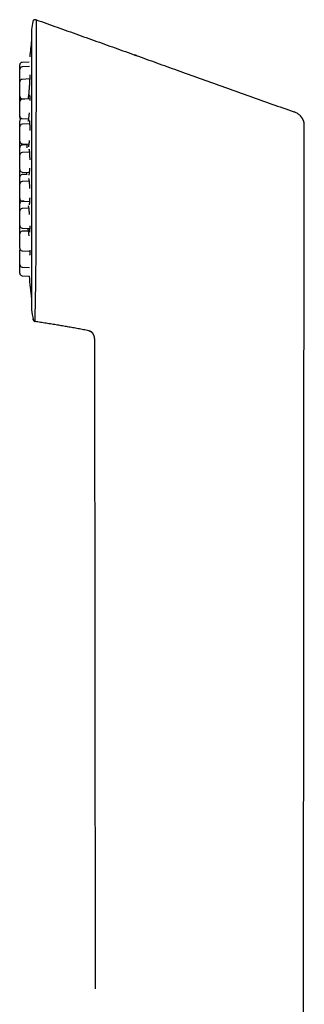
# Model space of a CAD drawing. Header units: millimetres. Extents: x 8 to 855, y 12 to 815.
# Tile 10 of 55: x 214 to 248, y 698 to 815. Entities that reach past the tile are written whole.
import ezdxf

# ---------------------------------------------------------------- set-up
doc = ezdxf.new("R2010")
doc.units = ezdxf.units.MM

msp = doc.modelspace()

# ---------------------------------------------------------------- linework, layer by layer
at = {"color": 7, "linetype": 'Continuous', "lineweight": 30}
for p, q in [((215.51, 814.22), (215.51, 780.88)), ((215.24, 810.35), (214.39, 810.31)), ((215.27, 809.84), (214.39, 809.79)), ((215.29, 808.34), (214.39, 808.29)), ((215.3, 805.99), (214.39, 805.94)), ((214.39, 805.98), (214.72, 805.96)), ((246.77, 804.41), (246.78, 804.42)), ((214.39, 803.62), (215.15, 803.58)), ((215.28, 802.99), (214.39, 802.95)), ((247.54, 803.93), (247.54, 803.94)), ((247.6, 803.86), (247.54, 803.93)), ((247.88, 679.15), (248, 802.94)), ((248, 802.94), (248, 802.98)), ((248, 802.94), (248, 802.98)), ((248, 802.94), (248, 802.93)), ((248, 802.93), (248, 802.93)), ((214.39, 800.63), (215.2, 800.59)), ((214.95, 800.5), (214.39, 800.47)), ((215.26, 799.62), (214.39, 799.58)), ((214.39, 797.26), (215.24, 797.21)), ((214.91, 796.98), (214.39, 796.95)), ((215.22, 796.17), (214.39, 796.13)), ((214.39, 793.81), (215.27, 793.76)), ((214.64, 793.8), (214.39, 793.78)), ((215.17, 792.95), (214.39, 792.91)), ((214.39, 790.59), (215.29, 790.54)), ((215.12, 790.24), (214.39, 790.21)), ((214.39, 787.89), (215.3, 787.84)), ((214.39, 785.94), (215.28, 785.89)), ((214.39, 784.92), (215.26, 784.88)), ((215.7, 779.72), (215.7, 779.74)), ((222.34, 778.37), (222.35, 778.38)), ((222.96, 777.65), (222.97, 777.62)), ((222.97, 777.6), (222.97, 777.59)), ((222.97, 777.59), (222.97, 777.58)), ((223, 777.31), (223.08, 700.04)), ((223, 777.31), (223, 777.31))]:
    msp.add_line(p, q, dxfattribs=at)
at = {"color": 7, "linetype": 'Continuous', "lineweight": 30, "flags": 128}
for points in [[(214.1, 797.52), (214.1, 797.51), (214.1, 797.47)], [(215.71, 779.67), (215.7, 779.68), (215.7, 779.72)]]:
    msp.add_lwpolyline(points, dxfattribs=at)
at = {"color": 7, "linetype": 'Continuous', "lineweight": 30}
for centre, radius, start, end in [((324.25, 797.55), 110.01, 170.7937, 171.2697), ((215.71, 814.22), 0.2, 171.2697, 180), ((344.6, 797.55), 130, 173.206, 174.067), ((214.4, 810.01), 0.3, 93, 180), ((214.4, 809.49), 0.3, 93, 180), ((214.4, 807.99), 0.3, 93, 180), ((214.4, 806.28), 0.3, 180, 267), ((214.4, 805.64), 0.3, 93, 180), ((214.4, 803.92), 0.3, 180, 267), ((214.4, 803.81), 0.3, 180, 232.2051), ((214.4, 803.33), 0.3, 101.0113, 180), ((214.4, 802.65), 0.3, 93, 180), ((214.4, 800.93), 0.3, 180, 267), ((214.4, 800.17), 0.3, 93, 180), ((214.4, 799.28), 0.3, 93, 180), ((214.4, 797.56), 0.3, 180, 267), ((214.4, 796.65), 0.3, 93, 180), ((214.4, 795.83), 0.3, 93, 180), ((214.4, 794.11), 0.3, 180, 267), ((214.4, 793.48), 0.3, 93, 180), ((214.4, 792.61), 0.3, 93, 180), ((214.4, 790.89), 0.3, 180, 267), ((214.4, 789.91), 0.3, 93, 180), ((214.4, 788.19), 0.3, 180, 267), ((214.4, 787.96), 0.3, 157.4722, 180), ((214.4, 786.24), 0.3, 180, 267), ((214.4, 785.22), 0.3, 180, 267), ((344.6, 797.55), 130, 185.5942, 186.794), ((215.71, 780.88), 0.2, 180, 188.7303), ((324.25, 797.55), 110.01, 188.7303, 189.3291), ((215.99, 779.77), 0.3, 199.4236, 260.7013)]:
    msp.add_arc(centre, radius, start, end, dxfattribs=at)
for points, knots in [([(216.05, 815.38), (216.04, 815.38), (216.01, 815.39), (215.98, 815.4), (215.95, 815.4), (215.92, 815.4), (215.88, 815.39), (215.85, 815.38), (215.8, 815.36), (215.76, 815.33), (215.73, 815.29), (215.7, 815.26), (215.68, 815.23), (215.67, 815.19), (215.66, 815.16), (215.66, 815.15)], [0, 0, 0, 0, 0.0866597, 0.1580894, 0.2113755, 0.2580565, 0.3263688, 0.4015407, 0.4808993, 0.594645, 0.7001444, 0.75979, 0.8308973, 0.9117383, 1, 1, 1, 1]), ([(215.76, 815.32), (215.76, 815.32), (215.75, 815.32), (215.74, 815.31), (215.73, 815.3), (215.72, 815.29), (215.71, 815.28), (215.7, 815.26), (215.69, 815.24), (215.68, 815.22), (215.67, 815.2), (215.67, 815.18), (215.66, 815.17), (215.66, 815.16)], [0, 0, 0, 0, 0.018123, 0.048335, 0.082064, 0.121686, 0.16868, 0.22393, 0.330724, 0.461227, 0.616071, 0.7956, 1, 1, 1, 1]), ([(216.05, 815.36), (216.05, 815.34), (216.05, 815.29), (216.05, 814.94), (216.05, 814.37), (216.05, 813.61), (216.05, 812.67), (216.05, 811.59), (216.05, 810.39), (216.05, 808.95), (216.05, 807.26), (216.05, 805.31), (216.04, 803.64), (216.04, 802.3), (216.04, 801.31), (216.04, 800.32), (216.04, 799.35), (216.04, 798.39), (216.04, 796.96), (216.03, 795.07), (216.03, 792.75), (216.03, 790.51), (216.02, 788.4), (216.01, 786.45), (215.99, 784.68), (215.97, 783.14), (215.94, 781.84), (215.92, 780.79), (215.91, 780.05), (215.9, 779.59), (215.93, 779.53), (215.94, 779.5)], [0, 0, 0, 0, 0.029946, 0.066995, 0.103229, 0.138649, 0.173245, 0.207027, 0.240001, 0.272167, 0.313777, 0.353952, 0.392697, 0.411536, 0.430015, 0.448134, 0.465895, 0.483297, 0.500343, 0.543043, 0.585689, 0.628281, 0.670805, 0.713243, 0.755595, 0.797856, 0.84002, 0.882107, 0.924132, 0.966081, 1, 1, 1, 1]), ([(216.05, 815.39), (216.9, 815.09), (218.58, 814.49), (221.09, 813.6), (223.59, 812.71), (226.08, 811.82), (228.56, 810.93), (231.02, 810.04), (233.56, 809.13), (236.16, 808.2), (238.83, 807.24), (241.49, 806.3), (244.14, 805.36), (245.9, 804.73), (246.78, 804.42)], [0, 0, 0, 0, 0.0821571, 0.1639372, 0.2453407, 0.3263684, 0.4070208, 0.4872983, 0.5672015, 0.6546631, 0.741673, 0.8282319, 0.9143406, 1, 1, 1, 1]), ([(228.11, 811.09), (228.08, 811.1), (228, 811.12), (227.88, 811.17), (227.79, 811.2), (227.74, 811.22)], [0, 0, 0, 0, 0.2306189, 0.6328504, 1, 1, 1, 1]), ([(214.1, 809.5), (214.1, 809.51), (214.1, 809.56), (214.1, 809.62), (214.1, 809.69), (214.1, 809.76), (214.1, 809.82), (214.1, 809.86), (214.1, 809.9), (214.1, 809.93), (214.1, 809.96), (214.1, 809.98), (214.1, 810.01), (214.1, 810.01), (214.1, 810.01)], [0, 0, 0, 0, 0.053811, 0.141801, 0.229927, 0.319123, 0.407916, 0.495906, 0.554598, 0.613629, 0.673271, 0.782234, 0.890562, 1, 1, 1, 1]), ([(214.1, 808.63), (214.1, 808.66), (214.1, 808.7), (214.1, 808.76), (214.1, 808.83), (214.1, 808.89), (214.1, 808.96), (214.1, 809.03), (214.1, 809.11), (214.1, 809.18), (214.1, 809.24), (214.1, 809.3), (214.1, 809.35), (214.1, 809.38), (214.1, 809.41), (214.1, 809.44), (214.1, 809.47), (214.1, 809.49), (214.1, 809.49), (214.1, 809.49)], [0, 0, 0, 0, 0.048216, 0.09605, 0.143778, 0.191674, 0.240014, 0.305214, 0.369825, 0.434536, 0.500033, 0.565233, 0.629844, 0.672942, 0.716288, 0.760083, 0.840095, 0.91964, 1, 1, 1, 1]), ([(215.29, 808.85), (215.29, 808.85), (215.29, 808.85), (215.29, 808.85), (215.29, 808.84), (215.29, 808.84), (215.29, 808.82), (215.29, 808.8), (215.29, 808.78), (215.29, 808.75), (215.3, 808.7), (215.3, 808.65), (215.3, 808.59), (215.3, 808.52), (215.29, 808.44), (215.29, 808.37), (215.29, 808.29), (215.29, 808.2), (215.28, 808.11), (215.28, 808.02), (215.27, 807.92), (215.27, 807.82), (215.26, 807.72), (215.26, 807.61), (215.25, 807.51), (215.24, 807.41), (215.24, 807.31), (215.23, 807.22), (215.22, 807.12), (215.21, 807.02), (215.2, 806.91), (215.19, 806.8), (215.19, 806.69), (215.18, 806.6), (215.17, 806.5), (215.15, 806.4), (215.14, 806.3), (215.13, 806.2), (215.12, 806.12), (215.11, 806.04), (215.11, 806), (215.1, 805.98)], [0, 0, 0, 0, 0.012537, 0.024803, 0.034695, 0.042487, 0.055564, 0.071545, 0.090442, 0.11226, 0.137009, 0.1647, 0.195341, 0.226575, 0.256412, 0.284833, 0.311825, 0.337375, 0.369187, 0.398424, 0.425093, 0.454256, 0.482998, 0.511712, 0.540409, 0.569096, 0.593001, 0.617054, 0.642985, 0.671302, 0.702025, 0.73519, 0.761698, 0.789635, 0.818894, 0.849448, 0.881322, 0.914303, 0.946178, 0.976403, 1, 1, 1, 1]), ([(214.1, 808), (214.1, 808.01), (214.1, 808.04), (214.1, 808.09), (214.1, 808.15), (214.1, 808.21), (214.1, 808.26), (214.1, 808.33), (214.1, 808.42), (214.1, 808.53), (214.1, 808.6), (214.1, 808.63)], [0, 0, 0, 0, 0.06183, 0.184176, 0.305415, 0.386285, 0.467622, 0.549801, 0.700109, 0.849371, 1, 1, 1, 1]), ([(214.1, 807.13), (214.1, 807.16), (214.1, 807.2), (214.1, 807.26), (214.1, 807.33), (214.1, 807.39), (214.1, 807.46), (214.1, 807.53), (214.1, 807.61), (214.1, 807.68), (214.1, 807.74), (214.1, 807.8), (214.1, 807.85), (214.1, 807.88), (214.1, 807.91), (214.1, 807.94), (214.1, 807.97), (214.1, 807.99), (214.1, 807.99), (214.1, 807.99)], [0, 0, 0, 0, 0.048216, 0.09605, 0.143778, 0.191674, 0.240014, 0.305214, 0.369825, 0.434536, 0.500033, 0.565233, 0.629844, 0.672942, 0.716288, 0.760083, 0.840095, 0.91964, 1, 1, 1, 1]), ([(214.1, 806.28), (214.1, 806.28), (214.1, 806.28), (214.1, 806.28), (214.1, 806.3), (214.1, 806.31), (214.1, 806.34), (214.1, 806.37), (214.1, 806.42), (214.1, 806.47), (214.1, 806.53), (214.1, 806.59), (214.1, 806.65), (214.1, 806.71), (214.1, 806.76), (214.1, 806.83), (214.1, 806.92), (214.1, 807.03), (214.1, 807.1), (214.1, 807.13)], [0, 0, 0, 0, 0.048154, 0.095957, 0.143683, 0.191612, 0.240016, 0.305216, 0.369827, 0.434537, 0.500033, 0.565233, 0.629843, 0.67294, 0.716286, 0.760081, 0.840182, 0.919727, 1, 1, 1, 1]), ([(215.27, 806.45), (215.27, 806.45), (215.27, 806.45), (215.27, 806.45), (215.27, 806.44), (215.27, 806.43), (215.28, 806.41), (215.28, 806.38), (215.28, 806.35), (215.29, 806.31), (215.29, 806.28), (215.29, 806.24), (215.29, 806.19), (215.29, 806.14), (215.29, 806.07), (215.3, 806), (215.3, 805.92), (215.3, 805.84), (215.3, 805.79), (215.3, 805.77)], [0, 0, 0, 0, 0.018311, 0.063716, 0.109416, 0.154276, 0.219977, 0.283152, 0.342805, 0.3989, 0.451409, 0.504994, 0.564482, 0.629863, 0.701111, 0.778183, 0.861019, 0.949541, 1, 1, 1, 1]), ([(214.1, 805.65), (214.1, 805.67), (214.1, 805.71), (214.1, 805.77), (214.1, 805.85), (214.1, 805.92), (214.1, 805.99), (214.1, 806.06), (214.1, 806.12), (214.1, 806.16), (214.1, 806.2), (214.1, 806.23), (214.1, 806.26), (214.1, 806.28), (214.1, 806.31), (214.1, 806.31), (214.1, 806.31)], [0, 0, 0, 0, 0.053204, 0.109825, 0.186194, 0.261874, 0.337669, 0.414386, 0.490756, 0.566435, 0.616915, 0.667687, 0.718984, 0.812702, 0.905874, 1, 1, 1, 1]), ([(214.1, 804.78), (214.1, 804.8), (214.1, 804.85), (214.1, 804.91), (214.1, 804.98), (214.1, 805.04), (214.1, 805.11), (214.1, 805.18), (214.1, 805.26), (214.1, 805.33), (214.1, 805.39), (214.1, 805.45), (214.1, 805.5), (214.1, 805.53), (214.1, 805.56), (214.1, 805.59), (214.1, 805.62), (214.1, 805.64), (214.1, 805.64), (214.1, 805.64)], [0, 0, 0, 0, 0.048216, 0.09605, 0.143778, 0.191674, 0.240014, 0.305214, 0.369825, 0.434536, 0.500033, 0.565233, 0.629844, 0.672942, 0.716288, 0.760083, 0.840095, 0.91964, 1, 1, 1, 1]), ([(214.1, 803.92), (214.1, 803.92), (214.1, 803.93), (214.1, 803.93), (214.1, 803.94), (214.1, 803.96), (214.1, 803.99), (214.1, 804.02), (214.1, 804.06), (214.1, 804.12), (214.1, 804.17), (214.1, 804.24), (214.1, 804.3), (214.1, 804.36), (214.1, 804.41), (214.1, 804.48), (214.1, 804.57), (214.1, 804.67), (214.1, 804.75), (214.1, 804.78)], [0, 0, 0, 0, 0.048154, 0.095957, 0.143683, 0.191612, 0.240016, 0.305216, 0.369827, 0.434537, 0.500033, 0.565233, 0.629843, 0.67294, 0.716286, 0.760081, 0.840182, 0.919727, 1, 1, 1, 1]), ([(215.22, 804.3), (215.22, 804.27), (215.22, 804.2), (215.21, 804.11), (215.2, 804.01), (215.19, 803.91), (215.18, 803.82), (215.16, 803.72), (215.15, 803.64), (215.14, 803.57), (215.14, 803.52), (215.13, 803.47), (215.12, 803.44), (215.12, 803.41), (215.11, 803.39), (215.11, 803.38), (215.11, 803.36), (215.1, 803.34), (215.1, 803.32), (215.09, 803.31), (215.09, 803.31), (215.09, 803.31)], [0, 0, 0, 0, 0.061697, 0.122691, 0.187843, 0.25716, 0.330649, 0.408312, 0.490151, 0.551479, 0.606962, 0.656479, 0.700039, 0.730601, 0.757353, 0.783366, 0.815064, 0.852602, 0.905803, 0.962265, 1, 1, 1, 1]), ([(247.53, 803.94), (247.5, 803.97), (247.43, 804.04), (247.3, 804.15), (247.13, 804.26), (246.95, 804.35), (246.83, 804.4), (246.78, 804.42)], [0, 0, 0, 0, 0.120881, 0.351363, 0.554858, 0.808141, 1, 1, 1, 1]), ([(214.1, 803.81), (214.1, 803.81), (214.1, 803.81), (214.1, 803.82), (214.1, 803.83), (214.1, 803.85), (214.1, 803.87), (214.1, 803.9), (214.1, 803.91), (214.1, 803.92)], [0, 0, 0, 0, 0.147816, 0.294552, 0.441056, 0.588179, 0.736762, 0.936903, 1, 1, 1, 1]), ([(214.1, 802.65), (214.1, 802.66), (214.1, 802.68), (214.1, 802.73), (214.1, 802.8), (214.1, 802.87), (214.1, 802.95), (214.1, 803.02), (214.1, 803.08), (214.1, 803.14), (214.1, 803.19), (214.1, 803.22), (214.1, 803.25), (214.1, 803.28), (214.1, 803.31), (214.1, 803.33), (214.1, 803.33), (214.1, 803.33)], [0, 0, 0, 0, 0.014657, 0.069776, 0.125405, 0.200438, 0.274793, 0.349262, 0.424636, 0.499669, 0.574024, 0.623621, 0.673503, 0.723903, 0.815981, 0.907522, 1, 1, 1, 1]), ([(215.24, 803.41), (215.24, 803.41), (215.24, 803.41), (215.24, 803.4), (215.25, 803.39), (215.25, 803.38), (215.25, 803.36), (215.26, 803.34), (215.26, 803.32), (215.26, 803.3), (215.26, 803.27), (215.27, 803.25), (215.27, 803.21), (215.27, 803.16), (215.28, 803.1), (215.28, 803.04), (215.29, 802.97), (215.29, 802.9), (215.29, 802.81), (215.29, 802.72), (215.3, 802.62), (215.3, 802.52), (215.3, 802.41), (215.3, 802.31), (215.3, 802.24), (215.3, 802.21)], [0, 0, 0, 0, 0.017942, 0.055261, 0.094286, 0.131474, 0.166797, 0.199227, 0.227764, 0.252383, 0.274647, 0.306731, 0.344163, 0.386958, 0.435126, 0.488539, 0.542407, 0.594309, 0.644218, 0.707628, 0.76744, 0.823654, 0.887144, 0.949927, 1, 1, 1, 1]), ([(248, 802.94), (248, 802.97), (248, 803.03), (247.98, 803.12), (247.96, 803.21), (247.94, 803.28), (247.92, 803.35), (247.89, 803.41), (247.87, 803.46), (247.85, 803.51), (247.83, 803.54), (247.81, 803.58), (247.79, 803.6), (247.78, 803.63), (247.76, 803.65), (247.75, 803.68), (247.73, 803.71), (247.7, 803.75), (247.67, 803.79), (247.64, 803.83), (247.61, 803.86), (247.58, 803.89), (247.55, 803.92), (247.53, 803.94), (247.53, 803.94)], [0, 0, 0, 0, 0.085652, 0.163267, 0.233489, 0.296766, 0.35342, 0.403695, 0.44781, 0.486009, 0.518625, 0.546179, 0.573885, 0.599945, 0.625703, 0.651163, 0.676332, 0.731244, 0.784835, 0.837208, 0.888232, 0.935208, 0.977957, 1, 1, 1, 1]), ([(248, 802.94), (248, 802.94), (248, 802.94), (248, 802.94), (248, 802.94)], [0, 0, 0, 0, 0.5, 1, 1, 1, 1]), ([(248, 802.94), (248, 802.94), (248, 802.94), (248, 802.94), (248, 802.94)], [0, 0, 0, 0, 0.50001, 1, 1, 1, 1]), ([(214.1, 801.79), (214.1, 801.81), (214.1, 801.85), (214.1, 801.92), (214.1, 801.98), (214.1, 802.04), (214.1, 802.11), (214.1, 802.18), (214.1, 802.26), (214.1, 802.33), (214.1, 802.4), (214.1, 802.46), (214.1, 802.5), (214.1, 802.54), (214.1, 802.56), (214.1, 802.59), (214.1, 802.62), (214.1, 802.64), (214.1, 802.65), (214.1, 802.65)], [0, 0, 0, 0, 0.048216, 0.09605, 0.143778, 0.191674, 0.240014, 0.305214, 0.369825, 0.434536, 0.500033, 0.565233, 0.629844, 0.672942, 0.716288, 0.760083, 0.840095, 0.91964, 1, 1, 1, 1]), ([(214.1, 800.93), (214.1, 800.93), (214.1, 800.93), (214.1, 800.94), (214.1, 800.95), (214.1, 800.97), (214.1, 800.99), (214.1, 801.02), (214.1, 801.07), (214.1, 801.12), (214.1, 801.18), (214.1, 801.24), (214.1, 801.31), (214.1, 801.37), (214.1, 801.42), (214.1, 801.49), (214.1, 801.57), (214.1, 801.68), (214.1, 801.75), (214.1, 801.79)], [0, 0, 0, 0, 0.048154, 0.095957, 0.143683, 0.191612, 0.240016, 0.305216, 0.369827, 0.434537, 0.500033, 0.565233, 0.629843, 0.67294, 0.716286, 0.760081, 0.840182, 0.919727, 1, 1, 1, 1]), ([(214.1, 800.17), (214.1, 800.19), (214.1, 800.23), (214.1, 800.3), (214.1, 800.36), (214.1, 800.42), (214.1, 800.49), (214.1, 800.57), (214.1, 800.64), (214.1, 800.71), (214.1, 800.78), (214.1, 800.84), (214.1, 800.88), (214.1, 800.91), (214.1, 800.92), (214.1, 800.93)], [0, 0, 0, 0, 0.070299, 0.140041, 0.209627, 0.27946, 0.349939, 0.445002, 0.539204, 0.633552, 0.729046, 0.824109, 0.918312, 0.981148, 1, 1, 1, 1]), ([(214.94, 800.6), (214.94, 800.58), (214.95, 800.53), (214.95, 800.44), (214.95, 800.35), (214.96, 800.26), (214.96, 800.19), (214.96, 800.14), (214.96, 800.13)], [0, 0, 0, 0, 0.178461, 0.384972, 0.580182, 0.764059, 0.936598, 1, 1, 1, 1]), ([(215.24, 801), (215.24, 800.97), (215.23, 800.91), (215.22, 800.83), (215.22, 800.75), (215.21, 800.69), (215.2, 800.63), (215.19, 800.58), (215.19, 800.54), (215.18, 800.5), (215.18, 800.47), (215.17, 800.44), (215.17, 800.41), (215.16, 800.38), (215.16, 800.35), (215.15, 800.32), (215.14, 800.3), (215.14, 800.29), (215.14, 800.28), (215.14, 800.28), (215.14, 800.28)], [0, 0, 0, 0, 0.087048, 0.159255, 0.229263, 0.294725, 0.35564, 0.412004, 0.463811, 0.511055, 0.55373, 0.591832, 0.6307, 0.688286, 0.755847, 0.82688, 0.889935, 0.927447, 0.963187, 1, 1, 1, 1]), ([(214.1, 799.28), (214.1, 799.29), (214.1, 799.32), (214.1, 799.37), (214.1, 799.44), (214.1, 799.5), (214.1, 799.56), (214.1, 799.63), (214.1, 799.7), (214.1, 799.78), (214.1, 799.85), (214.1, 799.92), (214.1, 799.98), (214.1, 800.02), (214.1, 800.06), (214.1, 800.08), (214.1, 800.11), (214.1, 800.14), (214.1, 800.16), (214.1, 800.17), (214.1, 800.17)], [0, 0, 0, 0, 0.020349, 0.067584, 0.114444, 0.1612, 0.208122, 0.255478, 0.319352, 0.382648, 0.446042, 0.510206, 0.57408, 0.637377, 0.679597, 0.722061, 0.764965, 0.843349, 0.921275, 1, 1, 1, 1]), ([(215.2, 799.99), (215.2, 799.99), (215.2, 799.99), (215.21, 799.98), (215.21, 799.97), (215.21, 799.95), (215.22, 799.93), (215.22, 799.9), (215.23, 799.87), (215.24, 799.83), (215.24, 799.78), (215.25, 799.72), (215.26, 799.65), (215.26, 799.57), (215.27, 799.49), (215.27, 799.4), (215.28, 799.3), (215.28, 799.21), (215.29, 799.1), (215.29, 798.97), (215.29, 798.84), (215.3, 798.76), (215.3, 798.73)], [0, 0, 0, 0, 0.009756, 0.040541, 0.087947, 0.132595, 0.174414, 0.214106, 0.252371, 0.289187, 0.338188, 0.390626, 0.446567, 0.50594, 0.565733, 0.62419, 0.681275, 0.736965, 0.791251, 0.87104, 0.950071, 1, 1, 1, 1]), ([(214.1, 798.42), (214.1, 798.44), (214.1, 798.48), (214.1, 798.55), (214.1, 798.61), (214.1, 798.67), (214.1, 798.74), (214.1, 798.81), (214.1, 798.89), (214.1, 798.96), (214.1, 799.03), (214.1, 799.08), (214.1, 799.13), (214.1, 799.17), (214.1, 799.19), (214.1, 799.22), (214.1, 799.25), (214.1, 799.27), (214.1, 799.27), (214.1, 799.28)], [0, 0, 0, 0, 0.048216, 0.09605, 0.143778, 0.191674, 0.240014, 0.305214, 0.369825, 0.434536, 0.500033, 0.565233, 0.629844, 0.672942, 0.716288, 0.760083, 0.840095, 0.91964, 1, 1, 1, 1]), ([(214.1, 797.56), (214.1, 797.56), (214.1, 797.56), (214.1, 797.57), (214.1, 797.58), (214.1, 797.6), (214.1, 797.62), (214.1, 797.65), (214.1, 797.7), (214.1, 797.75), (214.1, 797.81), (214.1, 797.87), (214.1, 797.94), (214.1, 797.99), (214.1, 798.05), (214.1, 798.12), (214.1, 798.2), (214.1, 798.31), (214.1, 798.38), (214.1, 798.42)], [0, 0, 0, 0, 0.0481543, 0.0959567, 0.1436834, 0.1916119, 0.2400161, 0.3052162, 0.3698266, 0.4345367, 0.5000327, 0.565233, 0.6298435, 0.6729405, 0.7162861, 0.7600811, 0.8401825, 0.919727, 1, 1, 1, 1]), ([(214.1, 796.66), (214.1, 796.66), (214.1, 796.69), (214.1, 796.74), (214.1, 796.81), (214.1, 796.87), (214.1, 796.94), (214.1, 797.01), (214.1, 797.09), (214.1, 797.16), (214.1, 797.22), (214.1, 797.28), (214.1, 797.33), (214.1, 797.36), (214.1, 797.39), (214.1, 797.42), (214.1, 797.45), (214.1, 797.47), (214.1, 797.47), (214.1, 797.47)], [0, 0, 0, 0, 0.019292, 0.06858, 0.117757, 0.167109, 0.216918, 0.2841, 0.350674, 0.417352, 0.484839, 0.552021, 0.618596, 0.663003, 0.707666, 0.752792, 0.835235, 0.917198, 1, 1, 1, 1]), ([(214.89, 797.23), (214.89, 797.23), (214.89, 797.22), (214.89, 797.18), (214.9, 797.13), (214.9, 797.07), (214.91, 797), (214.91, 796.95), (214.92, 796.91), (214.92, 796.91)], [0, 0, 0, 0, 0.002866, 0.207086, 0.37605, 0.558511, 0.754429, 0.963754, 1, 1, 1, 1]), ([(215.28, 797.71), (215.28, 797.69), (215.27, 797.64), (215.27, 797.55), (215.26, 797.45), (215.25, 797.36), (215.25, 797.29), (215.24, 797.23), (215.24, 797.18), (215.23, 797.15), (215.23, 797.12), (215.23, 797.09), (215.22, 797.06), (215.22, 797.03), (215.21, 797), (215.21, 796.96), (215.2, 796.94), (215.2, 796.91), (215.19, 796.9), (215.19, 796.89), (215.19, 796.88), (215.18, 796.87), (215.18, 796.87), (215.18, 796.87), (215.18, 796.87)], [0, 0, 0, 0, 0.046547, 0.124316, 0.205039, 0.281676, 0.349178, 0.407537, 0.456737, 0.489492, 0.51638, 0.545448, 0.58378, 0.631352, 0.678033, 0.730057, 0.779319, 0.824119, 0.864384, 0.900114, 0.93136, 0.961501, 0.995655, 1, 1, 1, 1]), ([(214.1, 795.83), (214.1, 795.84), (214.1, 795.87), (214.1, 795.92), (214.1, 795.98), (214.1, 796.05), (214.1, 796.12), (214.1, 796.19), (214.1, 796.26), (214.1, 796.34), (214.1, 796.4), (214.1, 796.46), (214.1, 796.51), (214.1, 796.54), (214.1, 796.57), (214.1, 796.6), (214.1, 796.63), (214.1, 796.65), (214.1, 796.65), (214.1, 796.65)], [0, 0, 0, 0, 0.019292, 0.06858, 0.117757, 0.167109, 0.216918, 0.2841, 0.350674, 0.417352, 0.484839, 0.552021, 0.618596, 0.663003, 0.707666, 0.752792, 0.835235, 0.917198, 1, 1, 1, 1]), ([(215.16, 796.49), (215.16, 796.49), (215.16, 796.49), (215.17, 796.48), (215.17, 796.46), (215.18, 796.44), (215.19, 796.4), (215.19, 796.35), (215.2, 796.3), (215.21, 796.24), (215.22, 796.18), (215.23, 796.1), (215.24, 796.01), (215.24, 795.93), (215.25, 795.84), (215.26, 795.74), (215.27, 795.63), (215.27, 795.5), (215.28, 795.39), (215.28, 795.32), (215.28, 795.3)], [0, 0, 0, 0, 0.028482, 0.074102, 0.118302, 0.174959, 0.228998, 0.280373, 0.331358, 0.385928, 0.444146, 0.505931, 0.568124, 0.628926, 0.6883, 0.746222, 0.802685, 0.885492, 0.967065, 1, 1, 1, 1]), ([(214.1, 794.97), (214.1, 794.99), (214.1, 795.03), (214.1, 795.1), (214.1, 795.16), (214.1, 795.22), (214.1, 795.29), (214.1, 795.37), (214.1, 795.44), (214.1, 795.51), (214.1, 795.58), (214.1, 795.64), (214.1, 795.68), (214.1, 795.72), (214.1, 795.74), (214.1, 795.77), (214.1, 795.8), (214.1, 795.82), (214.1, 795.83), (214.1, 795.83)], [0, 0, 0, 0, 0.048216, 0.09605, 0.143778, 0.191674, 0.240014, 0.305214, 0.369825, 0.434536, 0.500033, 0.565233, 0.629844, 0.672942, 0.716288, 0.760083, 0.840095, 0.91964, 1, 1, 1, 1]), ([(214.1, 794.11), (214.1, 794.11), (214.1, 794.11), (214.1, 794.12), (214.1, 794.13), (214.1, 794.15), (214.1, 794.17), (214.1, 794.21), (214.1, 794.25), (214.1, 794.3), (214.1, 794.36), (214.1, 794.43), (214.1, 794.49), (214.1, 794.55), (214.1, 794.6), (214.1, 794.67), (214.1, 794.75), (214.1, 794.86), (214.1, 794.93), (214.1, 794.97)], [0, 0, 0, 0, 0.048154, 0.095957, 0.143683, 0.191612, 0.240016, 0.305216, 0.369827, 0.434537, 0.500033, 0.565233, 0.629843, 0.67294, 0.716286, 0.760081, 0.840182, 0.919727, 1, 1, 1, 1]), ([(214.1, 794.93), (214.1, 794.93), (214.1, 794.93), (214.1, 794.94), (214.1, 794.95), (214.1, 794.96), (214.1, 794.96)], [0, 0, 0, 0, 0.280434, 0.55882, 0.836764, 1, 1, 1, 1]), ([(214.1, 793.77), (214.1, 793.79), (214.1, 793.83), (214.1, 793.9), (214.1, 793.96), (214.1, 794.02), (214.1, 794.07), (214.1, 794.1), (214.1, 794.11)], [0, 0, 0, 0, 0.1860252, 0.3705772, 0.5547159, 0.7395082, 0.9260096, 1, 1, 1, 1]), ([(214.1, 793.49), (214.1, 793.51), (214.1, 793.56), (214.1, 793.66), (214.1, 793.73), (214.1, 793.77)], [0, 0, 0, 0, 0.240654, 0.618596, 1, 1, 1, 1]), ([(215.29, 794.2), (215.29, 794.17), (215.29, 794.1), (215.29, 794.01), (215.28, 793.91), (215.28, 793.83), (215.27, 793.76), (215.27, 793.69), (215.26, 793.64), (215.26, 793.6), (215.26, 793.56), (215.25, 793.53), (215.25, 793.5), (215.24, 793.46), (215.24, 793.43), (215.23, 793.41), (215.23, 793.39), (215.23, 793.38), (215.22, 793.37), (215.22, 793.37), (215.22, 793.37)], [0, 0, 0, 0, 0.073166, 0.153993, 0.235858, 0.311643, 0.380729, 0.44311, 0.498773, 0.547707, 0.589907, 0.632488, 0.682036, 0.738537, 0.800322, 0.858899, 0.89549, 0.930318, 0.970104, 1, 1, 1, 1]), ([(214.1, 792.61), (214.1, 792.62), (214.1, 792.64), (214.1, 792.69), (214.1, 792.75), (214.1, 792.82), (214.1, 792.88), (214.1, 792.95), (214.1, 793.02), (214.1, 793.1), (214.1, 793.17), (214.1, 793.23), (214.1, 793.29), (214.1, 793.34), (214.1, 793.37), (214.1, 793.4), (214.1, 793.43), (214.1, 793.46), (214.1, 793.48), (214.1, 793.48), (214.1, 793.48)], [0, 0, 0, 0, 0.008359, 0.056172, 0.103606, 0.150934, 0.198431, 0.246366, 0.311022, 0.375093, 0.439263, 0.504212, 0.568868, 0.632939, 0.675676, 0.718659, 0.762089, 0.841431, 0.920312, 1, 1, 1, 1]), ([(214.1, 791.75), (214.1, 791.77), (214.1, 791.82), (214.1, 791.88), (214.1, 791.94), (214.1, 792.01), (214.1, 792.07), (214.1, 792.15), (214.1, 792.22), (214.1, 792.29), (214.1, 792.36), (214.1, 792.42), (214.1, 792.46), (214.1, 792.5), (214.1, 792.53), (214.1, 792.56), (214.1, 792.58), (214.1, 792.61), (214.1, 792.61), (214.1, 792.61)], [0, 0, 0, 0, 0.048216, 0.09605, 0.143778, 0.191674, 0.240014, 0.305214, 0.369825, 0.434536, 0.500033, 0.565233, 0.629844, 0.672942, 0.716288, 0.760083, 0.840095, 0.91964, 1, 1, 1, 1]), ([(215.12, 793.24), (215.12, 793.24), (215.11, 793.24), (215.12, 793.23), (215.12, 793.22), (215.12, 793.21), (215.13, 793.2), (215.13, 793.18), (215.13, 793.16), (215.14, 793.14), (215.14, 793.11), (215.15, 793.07), (215.16, 793.03), (215.17, 792.97), (215.18, 792.91), (215.19, 792.84), (215.19, 792.77), (215.2, 792.69), (215.21, 792.61), (215.22, 792.51), (215.23, 792.4), (215.24, 792.3), (215.24, 792.23), (215.25, 792.2)], [0, 0, 0, 0, 0.023914, 0.062554, 0.097407, 0.134154, 0.166155, 0.195361, 0.221839, 0.248805, 0.287589, 0.332032, 0.38215, 0.437953, 0.498396, 0.557579, 0.614549, 0.66928, 0.738733, 0.804152, 0.865539, 0.953065, 1, 1, 1, 1]), ([(214.1, 790.89), (214.1, 790.89), (214.1, 790.89), (214.1, 790.9), (214.1, 790.91), (214.1, 790.93), (214.1, 790.95), (214.1, 790.99), (214.1, 791.03), (214.1, 791.08), (214.1, 791.14), (214.1, 791.21), (214.1, 791.27), (214.1, 791.33), (214.1, 791.38), (214.1, 791.45), (214.1, 791.54), (214.1, 791.64), (214.1, 791.71), (214.1, 791.75)], [0, 0, 0, 0, 0.048154, 0.095957, 0.143683, 0.191612, 0.240016, 0.305216, 0.369827, 0.434537, 0.500033, 0.565233, 0.629843, 0.67294, 0.716286, 0.760081, 0.840182, 0.919727, 1, 1, 1, 1]), ([(214.1, 790.43), (214.1, 790.45), (214.1, 790.5), (214.1, 790.56), (214.1, 790.63), (214.1, 790.69), (214.1, 790.76), (214.1, 790.82), (214.1, 790.87), (214.1, 790.89)], [0, 0, 0, 0, 0.1357033, 0.270332, 0.4046592, 0.5394631, 0.6755139, 0.8590199, 1, 1, 1, 1]), ([(214.1, 789.91), (214.1, 789.93), (214.1, 789.96), (214.1, 790.01), (214.1, 790.06), (214.1, 790.13), (214.1, 790.22), (214.1, 790.32), (214.1, 790.4), (214.1, 790.43)], [0, 0, 0, 0, 0.111947, 0.215342, 0.319334, 0.424404, 0.616577, 0.807415, 1, 1, 1, 1]), ([(215.07, 790.51), (215.07, 790.51), (215.07, 790.51), (215.07, 790.5), (215.08, 790.49), (215.08, 790.47), (215.08, 790.45), (215.09, 790.43), (215.09, 790.4), (215.1, 790.37), (215.11, 790.32), (215.12, 790.27), (215.13, 790.2), (215.14, 790.12), (215.15, 790.03), (215.16, 789.94), (215.17, 789.85), (215.18, 789.76), (215.18, 789.71), (215.19, 789.68)], [0, 0, 0, 0, 0.038722, 0.092951, 0.140178, 0.181116, 0.216272, 0.254728, 0.299768, 0.351413, 0.409681, 0.474583, 0.544197, 0.633723, 0.718546, 0.798608, 0.873879, 0.944355, 1, 1, 1, 1]), ([(215.3, 790.87), (215.3, 790.84), (215.3, 790.77), (215.3, 790.68), (215.29, 790.59), (215.29, 790.52), (215.29, 790.45), (215.29, 790.39), (215.28, 790.34), (215.28, 790.3), (215.28, 790.26), (215.28, 790.23), (215.27, 790.19), (215.27, 790.16), (215.26, 790.14), (215.26, 790.12), (215.26, 790.11), (215.26, 790.11), (215.26, 790.11), (215.26, 790.11)], [0, 0, 0, 0, 0.076615, 0.159869, 0.237775, 0.310276, 0.377365, 0.439032, 0.495267, 0.546063, 0.595087, 0.647528, 0.703424, 0.762742, 0.825097, 0.877046, 0.930801, 0.982033, 1, 1, 1, 1]), ([(214.1, 789.05), (214.1, 789.07), (214.1, 789.11), (214.1, 789.18), (214.1, 789.24), (214.1, 789.3), (214.1, 789.37), (214.1, 789.44), (214.1, 789.52), (214.1, 789.59), (214.1, 789.66), (214.1, 789.71), (214.1, 789.76), (214.1, 789.8), (214.1, 789.82), (214.1, 789.85), (214.1, 789.88), (214.1, 789.9), (214.1, 789.9), (214.1, 789.91)], [0, 0, 0, 0, 0.048216, 0.09605, 0.143778, 0.191674, 0.240014, 0.305214, 0.369825, 0.434536, 0.500033, 0.565233, 0.629844, 0.672942, 0.716288, 0.760083, 0.840095, 0.91964, 1, 1, 1, 1]), ([(214.1, 788.19), (214.1, 788.19), (214.1, 788.19), (214.1, 788.2), (214.1, 788.21), (214.1, 788.23), (214.1, 788.25), (214.1, 788.28), (214.1, 788.33), (214.1, 788.38), (214.1, 788.44), (214.1, 788.5), (214.1, 788.57), (214.1, 788.62), (214.1, 788.68), (214.1, 788.75), (214.1, 788.83), (214.1, 788.94), (214.1, 789.01), (214.1, 789.05)], [0, 0, 0, 0, 0.048154, 0.095957, 0.143683, 0.191612, 0.240016, 0.305216, 0.369827, 0.434537, 0.500033, 0.565233, 0.629843, 0.67294, 0.716286, 0.760081, 0.840182, 0.919727, 1, 1, 1, 1]), ([(214.1, 787.1), (214.1, 787.12), (214.1, 787.16), (214.1, 787.23), (214.1, 787.29), (214.1, 787.35), (214.1, 787.42), (214.1, 787.5), (214.1, 787.57), (214.1, 787.64), (214.1, 787.71), (214.1, 787.77), (214.1, 787.81), (214.1, 787.85), (214.1, 787.87), (214.1, 787.9), (214.1, 787.93), (214.1, 787.95), (214.1, 787.96), (214.1, 787.96)], [0, 0, 0, 0, 0.048216, 0.09605, 0.143778, 0.191674, 0.240014, 0.305214, 0.369825, 0.434536, 0.500033, 0.565233, 0.629844, 0.672942, 0.716288, 0.760083, 0.840095, 0.91964, 1, 1, 1, 1]), ([(215.29, 787.96), (215.29, 787.93), (215.3, 787.88), (215.3, 787.81), (215.3, 787.73), (215.3, 787.65), (215.29, 787.57), (215.29, 787.51), (215.29, 787.46), (215.29, 787.42), (215.29, 787.39), (215.28, 787.37), (215.28, 787.36), (215.28, 787.35), (215.28, 787.35), (215.28, 787.35)], [0, 0, 0, 0, 0.062358, 0.153986, 0.240766, 0.348914, 0.448434, 0.539315, 0.621576, 0.701973, 0.78555, 0.837208, 0.890039, 0.944447, 1, 1, 1, 1]), ([(214.1, 786.24), (214.1, 786.24), (214.1, 786.24), (214.1, 786.25), (214.1, 786.26), (214.1, 786.28), (214.1, 786.3), (214.1, 786.34), (214.1, 786.38), (214.1, 786.43), (214.1, 786.49), (214.1, 786.56), (214.1, 786.62), (214.1, 786.68), (214.1, 786.73), (214.1, 786.8), (214.1, 786.88), (214.1, 786.99), (214.1, 787.06), (214.1, 787.1)], [0, 0, 0, 0, 0.048154, 0.095957, 0.143683, 0.191612, 0.240016, 0.305216, 0.369827, 0.434537, 0.500033, 0.565233, 0.629843, 0.67294, 0.716286, 0.760081, 0.840182, 0.919727, 1, 1, 1, 1]), ([(214.1, 786.08), (214.1, 786.1), (214.1, 786.14), (214.1, 786.2), (214.1, 786.23), (214.1, 786.24)], [0, 0, 0, 0, 0.414129, 0.824978, 1, 1, 1, 1]), ([(214.1, 785.22), (214.1, 785.22), (214.1, 785.22), (214.1, 785.23), (214.1, 785.24), (214.1, 785.26), (214.1, 785.28), (214.1, 785.32), (214.1, 785.36), (214.1, 785.41), (214.1, 785.47), (214.1, 785.54), (214.1, 785.6), (214.1, 785.66), (214.1, 785.71), (214.1, 785.78), (214.1, 785.87), (214.1, 785.97), (214.1, 786.04), (214.1, 786.08)], [0, 0, 0, 0, 0.048154, 0.095957, 0.143683, 0.191612, 0.240016, 0.305216, 0.369827, 0.434537, 0.500033, 0.565233, 0.629843, 0.67294, 0.716286, 0.760081, 0.840182, 0.919727, 1, 1, 1, 1]), ([(215.7, 779.72), (215.7, 779.7), (215.71, 779.67), (215.73, 779.63), (215.74, 779.6), (215.76, 779.59), (215.77, 779.57), (215.79, 779.54), (215.83, 779.52), (215.87, 779.5), (215.91, 779.48), (215.93, 779.48), (215.94, 779.48)], [0, 0, 0, 0, 0.152146, 0.279577, 0.348673, 0.404184, 0.450893, 0.544362, 0.66921, 0.822815, 0.908947, 1, 1, 1, 1]), ([(215.7, 779.7), (215.7, 779.69), (215.71, 779.68), (215.71, 779.66), (215.72, 779.64), (215.72, 779.64), (215.72, 779.64)], [0, 0, 0, 0, 0.37913, 0.70922, 0.990206, 1, 1, 1, 1]), ([(215.84, 779.51), (215.84, 779.51), (215.85, 779.5), (215.86, 779.5), (215.88, 779.49), (215.88, 779.49)], [0, 0, 0, 0, 0.022633, 0.548384, 1, 1, 1, 1]), ([(222.34, 778.37), (222.12, 778.41), (221.7, 778.49), (221.06, 778.61), (220.43, 778.73), (219.82, 778.84), (219.21, 778.94), (218.58, 779.04), (217.93, 779.15), (217.25, 779.26), (216.59, 779.36), (216.16, 779.43), (215.94, 779.47)], [0, 0, 0, 0, 0.101367, 0.2011186, 0.2992445, 0.3957326, 0.4905688, 0.5837381, 0.6913823, 0.7966602, 0.8995425, 1, 1, 1, 1]), ([(222.34, 778.37), (222.38, 778.36), (222.48, 778.33), (222.61, 778.25), (222.72, 778.15), (222.8, 778.05), (222.87, 777.93), (222.93, 777.78), (222.96, 777.66), (222.97, 777.61)], [0, 0, 0, 0, 0.129113, 0.276783, 0.447249, 0.542815, 0.645835, 0.853446, 1, 1, 1, 1]), ([(222.35, 778.38), (222.37, 778.37), (222.41, 778.36), (222.47, 778.34), (222.53, 778.31), (222.59, 778.28), (222.64, 778.24), (222.68, 778.2), (222.72, 778.16), (222.75, 778.12), (222.77, 778.09), (222.79, 778.06), (222.81, 778.03), (222.83, 777.99), (222.85, 777.95), (222.87, 777.91), (222.89, 777.88), (222.9, 777.84), (222.92, 777.8), (222.93, 777.76), (222.94, 777.73), (222.95, 777.7), (222.96, 777.66), (222.96, 777.64), (222.97, 777.62), (222.97, 777.62)], [0, 0, 0, 0, 0.055492, 0.120918, 0.181369, 0.237198, 0.304681, 0.364242, 0.415723, 0.458911, 0.493603, 0.525662, 0.56328, 0.606731, 0.656171, 0.69724, 0.741747, 0.789085, 0.832759, 0.871242, 0.904937, 0.934473, 0.961483, 0.999895, 1, 1, 1, 1]), ([(222.97, 777.62), (222.97, 777.61), (222.98, 777.57), (222.98, 777.52), (222.99, 777.46), (223, 777.39), (223, 777.34), (223, 777.31)], [0, 0, 0, 0, 0.152652, 0.3180097, 0.5053425, 0.7333494, 1, 1, 1, 1]), ([(223, 777.39), (223, 777.39), (223, 777.37), (223, 777.34), (223, 777.31)], [0, 0, 0, 0, 0.003844, 1, 1, 1, 1])]:
    msp.add_open_spline(points, degree=3, knots=knots, dxfattribs=at)

doc.saveas('drawing.dxf')
